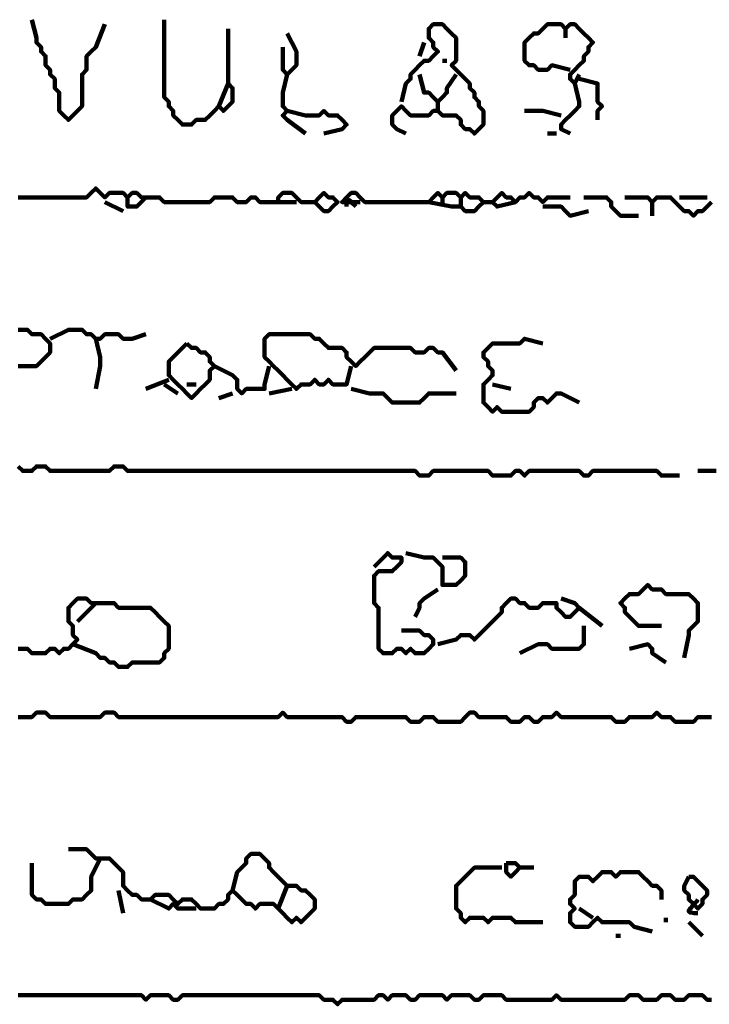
# Model space of a CAD drawing. Header units: metres. Extents: x 1959 to 4131, y 3282 to 4313.
# Tile 107 of 256: x 2379.21 to 2380.61, y 4292.47 to 4294.46. Entities that reach past the tile are written whole.
import ezdxf

# ---------------------------------------------------------------- set-up
doc = ezdxf.new("R2010")
doc.units = ezdxf.units.M
doc.layers.add('P', color=250, linetype='Continuous', lineweight=100)

msp = doc.modelspace()

# ---------------------------------------------------------------- linework, layer by layer
at = {"layer": 'P', "color": 0, "linetype": 'Continuous'}
for points in [[(2379.2354, 4294.464), (2379.2446, 4294.4271), (2379.2446, 4294.4179), (2379.2539, 4294.4086), (2379.2539, 4294.3994), (2379.2631, 4294.3902), (2379.2631, 4294.3809), (2379.2631, 4294.3717), (2379.2723, 4294.3625), (2379.2723, 4294.3533), (2379.2816, 4294.344), (2379.2816, 4294.3348), (2379.2816, 4294.3256), (2379.2908, 4294.3163), (2379.2908, 4294.3071), (2379.2908, 4294.2979), (2379.2908, 4294.2886), (2379.2908, 4294.2794), (2379.3, 4294.2702), (2379.3092, 4294.2609), (2379.3185, 4294.2702), (2379.3277, 4294.2794), (2379.3369, 4294.2886), (2379.3369, 4294.2979), (2379.3369, 4294.3071), (2379.3369, 4294.3163), (2379.3369, 4294.3256), (2379.3369, 4294.3348), (2379.3369, 4294.344), (2379.3369, 4294.3533), (2379.3462, 4294.3625), (2379.3462, 4294.3717), (2379.3462, 4294.3809), (2379.3462, 4294.3902), (2379.3554, 4294.3994), (2379.3646, 4294.4086), (2379.3831, 4294.4548)], [(2379.5031, 4294.464), (2379.5031, 4294.4271), (2379.5031, 4294.4179), (2379.5031, 4294.4086), (2379.5031, 4294.3994), (2379.5031, 4294.3902), (2379.5031, 4294.3809), (2379.5031, 4294.3717), (2379.5031, 4294.3625), (2379.5031, 4294.3533), (2379.5031, 4294.344), (2379.5031, 4294.3348), (2379.5031, 4294.3256), (2379.5031, 4294.3163), (2379.5031, 4294.3071), (2379.5123, 4294.2979), (2379.5123, 4294.2886), (2379.5216, 4294.2794), (2379.5216, 4294.2702), (2379.5308, 4294.2609), (2379.54, 4294.2517), (2379.5492, 4294.2517), (2379.5585, 4294.2517), (2379.5677, 4294.2609), (2379.5769, 4294.2609), (2379.5862, 4294.2609), (2379.5954, 4294.2702), (2379.6046, 4294.2794), (2379.6139, 4294.2886), (2379.6231, 4294.2794), (2379.6323, 4294.2886), (2379.6416, 4294.2979), (2379.6416, 4294.3071), (2379.6416, 4294.3163), (2379.6416, 4294.3256), (2379.6323, 4294.3348), (2379.6139, 4294.2886)], [(2379.6323, 4294.4456), (2379.6323, 4294.4086), (2379.6323, 4294.3994), (2379.6323, 4294.3902), (2379.6323, 4294.3809), (2379.6323, 4294.3717), (2379.6323, 4294.3625), (2379.6323, 4294.3533), (2379.6323, 4294.3348)], [(2379.9831, 4294.2979), (2379.9923, 4294.3348), (2380.0016, 4294.344), (2380.0016, 4294.3533), (2380.0108, 4294.3625), (2380.02, 4294.3717), (2380.0292, 4294.3809), (2380.0385, 4294.3809), (2380.0477, 4294.3902), (2380.0569, 4294.3994), (2380.0477, 4294.4086), (2380.0477, 4294.4179), (2380.0385, 4294.4271), (2380.0385, 4294.4363), (2380.0385, 4294.4456), (2380.0477, 4294.4548), (2380.0569, 4294.4548), (2380.0662, 4294.4548), (2380.0754, 4294.4456), (2380.0846, 4294.4363), (2380.0939, 4294.4271), (2380.0939, 4294.4179), (2380.0939, 4294.4086), (2380.0939, 4294.3994), (2380.0939, 4294.3902), (2380.0939, 4294.3809), (2380.0846, 4294.3717), (2380.0939, 4294.3625), (2380.1031, 4294.3533), (2380.1123, 4294.344), (2380.1216, 4294.3348), (2380.1216, 4294.3256), (2380.1308, 4294.3163), (2380.1308, 4294.3071), (2380.14, 4294.2979), (2380.14, 4294.2886), (2380.1492, 4294.2794), (2380.1492, 4294.2702), (2380.1492, 4294.2609), (2380.1492, 4294.2517), (2380.14, 4294.2425), (2380.1308, 4294.2333), (2380.1216, 4294.2425), (2380.1123, 4294.2425), (2380.1031, 4294.2517), (2380.1031, 4294.2609), (2380.0939, 4294.2702), (2380.0846, 4294.2702), (2380.0754, 4294.2702), (2380.0662, 4294.2702), (2380.0569, 4294.2794), (2380.0477, 4294.2794), (2380.0385, 4294.2702), (2380.0292, 4294.2702), (2380.02, 4294.2702), (2380.0108, 4294.2702), (2380.0016, 4294.2702), (2379.9923, 4294.2794), (2379.9831, 4294.2886), (2379.9739, 4294.2794), (2379.9646, 4294.2702), (2379.9646, 4294.2609), (2379.9646, 4294.2517), (2379.9739, 4294.2425), (2379.9923, 4294.2333)], [(2380.3246, 4294.3625), (2380.2877, 4294.3717), (2380.2785, 4294.3625), (2380.2692, 4294.3625), (2380.26, 4294.3625), (2380.2508, 4294.3717), (2380.2416, 4294.3717), (2380.2323, 4294.3809), (2380.2323, 4294.3902), (2380.2323, 4294.3994), (2380.2323, 4294.4086), (2380.2323, 4294.4179), (2380.2416, 4294.4271), (2380.2508, 4294.4363), (2380.26, 4294.4363), (2380.2692, 4294.4456), (2380.2785, 4294.4548), (2380.2877, 4294.4548), (2380.2969, 4294.4548), (2380.3062, 4294.4548), (2380.3154, 4294.4456), (2380.3246, 4294.4548), (2380.3339, 4294.4548), (2380.3431, 4294.4456), (2380.3523, 4294.4363), (2380.3616, 4294.4271), (2380.3708, 4294.4179), (2380.3616, 4294.4086), (2380.3616, 4294.3994), (2380.3523, 4294.3902), (2380.3523, 4294.3809), (2380.3431, 4294.3717), (2380.3339, 4294.3625), (2380.3246, 4294.3533), (2380.3246, 4294.344), (2380.3339, 4294.3348), (2380.3431, 4294.3533)], [(2380.3154, 4294.4456), (2380.3154, 4294.4271)], [(2379.7523, 4294.4363), (2379.7708, 4294.3994), (2379.7708, 4294.3902), (2379.7708, 4294.3809), (2379.7708, 4294.3717), (2379.7616, 4294.3625), (2379.7523, 4294.3533), (2379.7431, 4294.3625), (2379.7431, 4294.4086)], [(2380.0292, 4294.4179), (2380.02, 4294.3902)], [(2380.0662, 4294.3809), (2380.0754, 4294.3809)], [(2379.7523, 4294.3533), (2379.7431, 4294.3163), (2379.7431, 4294.3071), (2379.7431, 4294.2979), (2379.7431, 4294.2886), (2379.7523, 4294.2794), (2379.7431, 4294.2702), (2379.7523, 4294.2609), (2379.7892, 4294.2333)], [(2380.02, 4294.3533), (2380.0292, 4294.3163), (2380.0385, 4294.3163), (2380.0477, 4294.3071), (2380.0569, 4294.2979), (2380.0662, 4294.3071), (2380.0754, 4294.3163), (2380.0754, 4294.3256), (2380.0939, 4294.3533)], [(2380.3339, 4294.3348), (2380.3431, 4294.2979), (2380.3431, 4294.2886), (2380.3339, 4294.2794), (2380.3246, 4294.2702), (2380.3154, 4294.2609), (2380.3062, 4294.2517), (2380.3062, 4294.2425), (2380.3246, 4294.2333)], [(2380.3431, 4294.344), (2380.38, 4294.3348), (2380.38, 4294.3256), (2380.38, 4294.3163), (2380.38, 4294.3071), (2380.38, 4294.2979), (2380.3892, 4294.2886), (2380.38, 4294.2794), (2380.38, 4294.2609)], [(2380.0569, 4294.2979), (2380.0569, 4294.2794)], [(2379.7523, 4294.2794), (2379.7892, 4294.2702), (2379.7985, 4294.2702), (2379.8077, 4294.2702), (2379.8169, 4294.2702), (2379.8262, 4294.2794), (2379.8354, 4294.2702), (2379.8446, 4294.2702), (2379.8539, 4294.2702), (2379.8631, 4294.2609), (2379.8723, 4294.2517), (2379.8631, 4294.2425), (2379.8262, 4294.2333)], [(2380.2323, 4294.2794), (2380.26, 4294.2794), (2380.2692, 4294.2794), (2380.3062, 4294.2702)], [(2380.2785, 4294.2333), (2380.2969, 4294.2333)], [(2379.2077, 4294.104), (2379.2169, 4294.104), (2379.2262, 4294.104), (2379.2354, 4294.104), (2379.2446, 4294.104), (2379.2539, 4294.104), (2379.2631, 4294.104), (2379.2723, 4294.104), (2379.2816, 4294.104), (2379.2908, 4294.104), (2379.3, 4294.104), (2379.3092, 4294.104), (2379.3185, 4294.104), (2379.3277, 4294.104), (2379.3369, 4294.104), (2379.3462, 4294.104), (2379.3554, 4294.1133), (2379.3646, 4294.1225), (2379.3739, 4294.1133), (2379.3831, 4294.104), (2379.3923, 4294.1133), (2379.4016, 4294.1133), (2379.4108, 4294.1133), (2379.42, 4294.1133), (2379.4292, 4294.104), (2379.4385, 4294.1133), (2379.4477, 4294.1133), (2379.4569, 4294.104), (2379.4662, 4294.104), (2379.4754, 4294.104), (2379.4846, 4294.104), (2379.4939, 4294.104), (2379.5031, 4294.0948), (2379.5123, 4294.0948), (2379.5216, 4294.0948), (2379.5308, 4294.0948), (2379.54, 4294.0948), (2379.5492, 4294.0948), (2379.5585, 4294.0948), (2379.5677, 4294.0948), (2379.5769, 4294.0948), (2379.5862, 4294.0948), (2379.5954, 4294.0948), (2379.6046, 4294.104), (2379.6139, 4294.104), (2379.6231, 4294.104), (2379.6323, 4294.104), (2379.6416, 4294.104), (2379.6508, 4294.0948), (2379.66, 4294.0948), (2379.6692, 4294.0948), (2379.6785, 4294.104), (2379.6877, 4294.104), (2379.6969, 4294.0948), (2379.7062, 4294.0948), (2379.7154, 4294.0948), (2379.7246, 4294.0948), (2379.7339, 4294.0948), (2379.7339, 4294.104), (2379.7431, 4294.1133), (2379.7523, 4294.1133), (2379.7616, 4294.1133), (2379.7708, 4294.104), (2379.78, 4294.0948), (2379.7892, 4294.0948), (2379.7985, 4294.0948), (2379.8077, 4294.0948), (2379.8169, 4294.104), (2379.8262, 4294.1133), (2379.8354, 4294.104), (2379.8446, 4294.104), (2379.8539, 4294.0948), (2379.8446, 4294.0856), (2379.8354, 4294.0763), (2379.8262, 4294.0763), (2379.8077, 4294.0948)], [(2379.9, 4294.0948), (2379.8631, 4294.0948), (2379.8723, 4294.104), (2379.8816, 4294.1133), (2379.8908, 4294.1133), (2379.9, 4294.104), (2379.9092, 4294.0948), (2379.9185, 4294.0948), (2379.9277, 4294.0948), (2379.9369, 4294.0948), (2379.9462, 4294.0948), (2379.9554, 4294.0948), (2379.9646, 4294.0948), (2379.9739, 4294.0948), (2379.9831, 4294.0948), (2379.9923, 4294.0948), (2380.0016, 4294.0948), (2380.0108, 4294.0948), (2380.02, 4294.0948), (2380.0292, 4294.0948), (2380.0385, 4294.0948), (2380.0477, 4294.104), (2380.0569, 4294.1133), (2380.0662, 4294.104), (2380.0754, 4294.1133), (2380.0846, 4294.1133), (2380.0939, 4294.1133), (2380.1031, 4294.104), (2380.1123, 4294.1133), (2380.1216, 4294.104), (2380.1308, 4294.104), (2380.14, 4294.104), (2380.1492, 4294.0948), (2380.14, 4294.0856), (2380.1308, 4294.0763), (2380.1216, 4294.0763), (2380.1123, 4294.0763), (2380.1031, 4294.0856), (2380.0939, 4294.0856), (2380.0846, 4294.0856), (2380.0385, 4294.0948)], [(2380.2139, 4294.0948), (2380.1769, 4294.0856), (2380.1677, 4294.0948), (2380.1769, 4294.104), (2380.1862, 4294.1133), (2380.1954, 4294.104), (2380.2046, 4294.104), (2380.2139, 4294.0948), (2380.2231, 4294.104), (2380.2323, 4294.104), (2380.2416, 4294.1133), (2380.2508, 4294.104), (2380.26, 4294.104), (2380.2692, 4294.0948), (2380.2785, 4294.104), (2380.2877, 4294.104), (2380.3246, 4294.104)], [(2379.3831, 4294.0948), (2379.42, 4294.0763)], [(2379.4292, 4294.104), (2379.4292, 4294.0856), (2379.4385, 4294.0856), (2379.4477, 4294.0856), (2379.4662, 4294.104)], [(2379.7339, 4294.0948), (2379.7708, 4294.0948)], [(2379.8723, 4294.0856), (2379.8723, 4294.0902), (2379.8723, 4294.0933), (2379.8723, 4294.0979), (2379.8739, 4294.0994), (2379.8754, 4294.0994), (2379.8785, 4294.0979), (2379.8816, 4294.0948), (2379.8862, 4294.0902), (2379.8908, 4294.0856)], [(2380.0662, 4294.104), (2380.0662, 4294.0856)], [(2380.1031, 4294.104), (2380.1031, 4294.0856)], [(2380.1492, 4294.0948), (2380.1677, 4294.0948)], [(2380.3523, 4294.104), (2380.3892, 4294.104), (2380.3985, 4294.104), (2380.4077, 4294.0948), (2380.4077, 4294.0856), (2380.4169, 4294.0763), (2380.4262, 4294.0671), (2380.4354, 4294.0671), (2380.4631, 4294.0671)], [(2380.4354, 4294.104), (2380.4723, 4294.104), (2380.4816, 4294.104), (2380.4908, 4294.0948), (2380.5, 4294.104), (2380.5092, 4294.104), (2380.5185, 4294.104), (2380.5277, 4294.104), (2380.5369, 4294.0948), (2380.5462, 4294.0856), (2380.5554, 4294.0763), (2380.5646, 4294.0763), (2380.5739, 4294.0671), (2380.5831, 4294.0763), (2380.5923, 4294.0763), (2380.6016, 4294.0856), (2380.6108, 4294.0948)], [(2380.4908, 4294.0948), (2380.4908, 4294.0671)], [(2380.5462, 4294.104), (2380.5646, 4294.104), (2380.5739, 4294.104), (2380.5831, 4294.104), (2380.6016, 4294.104)], [(2380.2692, 4294.0856), (2380.3062, 4294.0856), (2380.3154, 4294.0763), (2380.3246, 4294.0671), (2380.3616, 4294.0763)], [(2379.2077, 4293.8363), (2379.2169, 4293.8363), (2379.2262, 4293.8363), (2379.2354, 4293.8271), (2379.2446, 4293.8271), (2379.2539, 4293.8271), (2379.2631, 4293.8179), (2379.2723, 4293.8086), (2379.2723, 4293.7994), (2379.2723, 4293.7902), (2379.2631, 4293.7809), (2379.2539, 4293.7717), (2379.2446, 4293.7625), (2379.2354, 4293.7625), (2379.2262, 4293.7625), (2379.2169, 4293.7625), (2379.2077, 4293.7625)], [(2379.2723, 4293.8179), (2379.3092, 4293.8363), (2379.3185, 4293.8363), (2379.3277, 4293.8363), (2379.3369, 4293.8363), (2379.3462, 4293.8271), (2379.3554, 4293.8271), (2379.3646, 4293.8179), (2379.3739, 4293.8179), (2379.3831, 4293.8271), (2379.3923, 4293.8271), (2379.4016, 4293.8271), (2379.4108, 4293.8271), (2379.42, 4293.8179), (2379.4292, 4293.8179), (2379.4385, 4293.8179), (2379.4662, 4293.8271)], [(2379.3646, 4293.8179), (2379.3739, 4293.7809), (2379.3739, 4293.7717), (2379.3739, 4293.7625), (2379.3646, 4293.7163)], [(2379.5492, 4293.8086), (2379.5585, 4293.7994), (2379.5677, 4293.7994), (2379.5769, 4293.7902), (2379.5862, 4293.7902), (2379.5954, 4293.7809), (2379.5954, 4293.7717), (2379.6046, 4293.7625), (2379.5954, 4293.7533), (2379.5954, 4293.744), (2379.5954, 4293.7348), (2379.5862, 4293.7256), (2379.5769, 4293.7163), (2379.5677, 4293.7071), (2379.5585, 4293.6979), (2379.5492, 4293.7071), (2379.54, 4293.7163), (2379.5308, 4293.7256), (2379.5216, 4293.7348), (2379.5123, 4293.744), (2379.5123, 4293.7533), (2379.5123, 4293.7625), (2379.5123, 4293.7717), (2379.5216, 4293.7809), (2379.5308, 4293.7902), (2379.5492, 4293.8086)], [(2379.8816, 4293.7625), (2379.8723, 4293.7256), (2379.8631, 4293.7256), (2379.8539, 4293.7256), (2379.8446, 4293.7256), (2379.8354, 4293.7348), (2379.8262, 4293.7256), (2379.8169, 4293.7256), (2379.8077, 4293.7348), (2379.7985, 4293.7256), (2379.7892, 4293.7256), (2379.78, 4293.7256), (2379.7708, 4293.7163), (2379.7616, 4293.7256), (2379.7523, 4293.7348), (2379.7431, 4293.744), (2379.7339, 4293.7533), (2379.7246, 4293.7625), (2379.7154, 4293.7717), (2379.7062, 4293.7809), (2379.7062, 4293.7902), (2379.7062, 4293.7994), (2379.7062, 4293.8086), (2379.7062, 4293.8179), (2379.7154, 4293.8271), (2379.7246, 4293.8271), (2379.7339, 4293.8271), (2379.7431, 4293.8271), (2379.7523, 4293.8271), (2379.7616, 4293.8271), (2379.7708, 4293.8271), (2379.78, 4293.8271), (2379.7892, 4293.8271), (2379.7985, 4293.8271), (2379.8077, 4293.8179), (2379.8169, 4293.8179), (2379.8262, 4293.8086), (2379.8354, 4293.7994), (2379.8446, 4293.7994), (2379.8539, 4293.7994), (2379.8631, 4293.7994), (2379.8723, 4293.7902), (2379.8723, 4293.7809), (2379.8816, 4293.7717), (2379.8908, 4293.7625), (2379.9, 4293.7717), (2379.9092, 4293.7809), (2379.9185, 4293.7902), (2379.9277, 4293.7994), (2379.9369, 4293.7994), (2379.9462, 4293.7994), (2379.9554, 4293.7994), (2379.9646, 4293.7994), (2379.9739, 4293.7994), (2379.9831, 4293.7994), (2379.9923, 4293.7994), (2380.0016, 4293.7994), (2380.0108, 4293.7902), (2380.02, 4293.7902), (2380.0292, 4293.7902), (2380.0385, 4293.7994), (2380.0477, 4293.7994), (2380.0569, 4293.7902), (2380.0662, 4293.7902), (2380.0939, 4293.7533)], [(2380.3431, 4293.6886), (2380.3062, 4293.7071), (2380.2969, 4293.7071), (2380.2877, 4293.6979), (2380.2785, 4293.6886), (2380.2692, 4293.6979), (2380.26, 4293.6979), (2380.2508, 4293.6886), (2380.2508, 4293.6794), (2380.2416, 4293.6702), (2380.2323, 4293.6702), (2380.2231, 4293.6702), (2380.2139, 4293.6702), (2380.2046, 4293.6702), (2380.1954, 4293.6702), (2380.1862, 4293.6702), (2380.1769, 4293.6794), (2380.1677, 4293.6702), (2380.1585, 4293.6794), (2380.1492, 4293.6886), (2380.1492, 4293.6979), (2380.1492, 4293.7071), (2380.1492, 4293.7163), (2380.1492, 4293.7256), (2380.1585, 4293.7348), (2380.1677, 4293.744), (2380.1677, 4293.7533), (2380.1585, 4293.7625), (2380.1585, 4293.7717), (2380.1492, 4293.7809), (2380.1492, 4293.7902), (2380.1585, 4293.7994), (2380.1677, 4293.8086), (2380.1769, 4293.8086), (2380.1862, 4293.8086), (2380.1954, 4293.8086), (2380.2046, 4293.8086), (2380.2139, 4293.8086), (2380.2231, 4293.8086), (2380.2323, 4293.8179), (2380.2692, 4293.8086)], [(2379.6046, 4293.7625), (2379.6416, 4293.744), (2379.6508, 4293.7348), (2379.6508, 4293.7256), (2379.6508, 4293.7163), (2379.66, 4293.7071), (2379.6692, 4293.7163), (2379.6785, 4293.7163), (2379.6877, 4293.7163), (2379.6969, 4293.7163), (2379.7062, 4293.7163), (2379.7062, 4293.7256), (2379.7154, 4293.7625)], [(2379.4662, 4293.7163), (2379.5123, 4293.7348)], [(2379.5031, 4293.7256), (2379.5308, 4293.7071)], [(2379.5492, 4293.7256), (2379.5677, 4293.7256)], [(2379.7154, 4293.7071), (2379.7616, 4293.7163)], [(2379.8816, 4293.7163), (2379.9185, 4293.7071), (2379.9277, 4293.7071), (2379.9369, 4293.7071), (2379.9462, 4293.7071), (2379.9554, 4293.6979), (2379.9646, 4293.6886), (2379.9739, 4293.6886), (2379.9831, 4293.6886), (2379.9923, 4293.6886), (2380.0016, 4293.6886), (2380.0108, 4293.6886), (2380.02, 4293.6886), (2380.0292, 4293.6979), (2380.0385, 4293.7071), (2380.0477, 4293.7071), (2380.0939, 4293.7071)], [(2380.1677, 4293.7256), (2380.2046, 4293.7163)], [(2379.6139, 4293.6979), (2379.6416, 4293.7071)], [(2379.2077, 4293.5594), (2379.2169, 4293.5502), (2379.2262, 4293.5502), (2379.2354, 4293.5502), (2379.2446, 4293.5594), (2379.2539, 4293.5594), (2379.2631, 4293.5594), (2379.2723, 4293.5502), (2379.2816, 4293.5502), (2379.2908, 4293.5502), (2379.3, 4293.5502), (2379.3092, 4293.5502), (2379.3185, 4293.5502), (2379.3277, 4293.5502), (2379.3369, 4293.5502), (2379.3462, 4293.5502), (2379.3554, 4293.5502), (2379.3646, 4293.5502), (2379.3739, 4293.5502), (2379.3831, 4293.5502), (2379.3923, 4293.5502), (2379.4016, 4293.5594), (2379.4108, 4293.5594), (2379.42, 4293.5594), (2379.4292, 4293.5502), (2379.4385, 4293.5502), (2379.4477, 4293.5502), (2379.4569, 4293.5502), (2379.4662, 4293.5502), (2379.4754, 4293.5502), (2379.4846, 4293.5502), (2379.4939, 4293.5502), (2379.5031, 4293.5502), (2379.5123, 4293.5502), (2379.5216, 4293.5502), (2379.5308, 4293.5502), (2379.54, 4293.5502), (2379.5492, 4293.5502), (2379.5585, 4293.5502), (2379.5677, 4293.5502), (2379.5769, 4293.5502), (2379.5862, 4293.5502), (2379.5954, 4293.5502), (2379.6046, 4293.5502), (2379.6139, 4293.5502), (2379.6231, 4293.5502), (2379.6323, 4293.5502), (2379.6416, 4293.5502), (2379.6508, 4293.5502), (2379.66, 4293.5502), (2379.6692, 4293.5502), (2379.6785, 4293.5502), (2379.6877, 4293.5502), (2379.6969, 4293.5502), (2379.7062, 4293.5502), (2379.7154, 4293.5502), (2379.7246, 4293.5502), (2379.7339, 4293.5502), (2379.7431, 4293.5502), (2379.7523, 4293.5502), (2379.7616, 4293.5502), (2379.7708, 4293.5502), (2379.78, 4293.5502), (2379.7892, 4293.5502), (2379.7985, 4293.5502), (2379.8077, 4293.5502), (2379.8169, 4293.5502), (2379.8262, 4293.5502), (2379.8354, 4293.5502), (2379.8446, 4293.5502), (2379.8539, 4293.5502), (2379.8631, 4293.5502), (2379.8723, 4293.5502), (2379.8816, 4293.5502), (2379.8908, 4293.5502), (2379.9, 4293.5502), (2379.9092, 4293.5502), (2379.9185, 4293.5502), (2379.9277, 4293.5502), (2379.9369, 4293.5502), (2379.9462, 4293.5502), (2379.9554, 4293.5502), (2379.9646, 4293.5502), (2379.9739, 4293.5502), (2379.9831, 4293.5502), (2379.9923, 4293.5502), (2380.0016, 4293.5502), (2380.0108, 4293.5502), (2380.02, 4293.5409), (2380.0292, 4293.5409), (2380.0385, 4293.5409), (2380.0477, 4293.5502), (2380.0569, 4293.5502), (2380.0662, 4293.5502), (2380.0754, 4293.5502), (2380.0846, 4293.5502), (2380.0939, 4293.5502), (2380.1031, 4293.5502), (2380.1123, 4293.5502), (2380.1216, 4293.5502), (2380.1308, 4293.5502), (2380.14, 4293.5502), (2380.1492, 4293.5502), (2380.1585, 4293.5502), (2380.1677, 4293.5409), (2380.1769, 4293.5409), (2380.1862, 4293.5409), (2380.1954, 4293.5409), (2380.2046, 4293.5409), (2380.2139, 4293.5502), (2380.2231, 4293.5502), (2380.2323, 4293.5409), (2380.2416, 4293.5502), (2380.2508, 4293.5502), (2380.26, 4293.5502), (2380.2692, 4293.5502), (2380.2785, 4293.5502), (2380.2877, 4293.5502), (2380.2969, 4293.5502), (2380.3062, 4293.5502), (2380.3154, 4293.5502), (2380.3246, 4293.5502), (2380.3339, 4293.5502), (2380.3431, 4293.5502), (2380.3523, 4293.5409), (2380.3616, 4293.5409), (2380.3708, 4293.5502), (2380.38, 4293.5502), (2380.3892, 4293.5502), (2380.3985, 4293.5502), (2380.4077, 4293.5502), (2380.4169, 4293.5502), (2380.4262, 4293.5502), (2380.4354, 4293.5502), (2380.4446, 4293.5502), (2380.4539, 4293.5502), (2380.4631, 4293.5502), (2380.4723, 4293.5502), (2380.4816, 4293.5502), (2380.4908, 4293.5502), (2380.5, 4293.5502), (2380.5092, 4293.5409), (2380.5462, 4293.5409)], [(2380.5831, 4293.5502), (2380.62, 4293.5502)], [(2379.9277, 4293.3563), (2379.9554, 4293.384), (2379.9646, 4293.3748), (2379.9739, 4293.3748), (2379.9831, 4293.3748), (2379.9831, 4293.3656), (2379.9739, 4293.3563), (2379.9646, 4293.3471), (2379.9554, 4293.3471), (2379.9462, 4293.3471), (2379.9369, 4293.3471), (2379.9277, 4293.3379), (2379.9277, 4293.3286), (2379.9277, 4293.3194), (2379.9277, 4293.3102), (2379.9277, 4293.3009), (2379.9277, 4293.2917), (2379.9277, 4293.2825), (2379.9369, 4293.2733), (2379.9369, 4293.264), (2379.9369, 4293.2548), (2379.9369, 4293.2456), (2379.9369, 4293.2363), (2379.9369, 4293.2271), (2379.9369, 4293.2179), (2379.9369, 4293.2086), (2379.9369, 4293.1994), (2379.9369, 4293.1902), (2379.9462, 4293.1809), (2379.9554, 4293.1809), (2379.9646, 4293.1809), (2379.9739, 4293.1902), (2379.9831, 4293.1902), (2379.9923, 4293.1809), (2380.0016, 4293.1902), (2380.0108, 4293.1809), (2380.02, 4293.1809), (2380.0292, 4293.1809), (2380.0385, 4293.1902), (2380.0477, 4293.1994), (2380.0477, 4293.2086), (2380.0385, 4293.2179), (2380.0292, 4293.2179), (2380.02, 4293.2271), (2379.9831, 4293.2271)], [(2379.9923, 4293.384), (2380.0292, 4293.3748), (2380.0385, 4293.3748), (2380.0477, 4293.3748), (2380.0569, 4293.3656), (2380.0662, 4293.3563), (2380.0662, 4293.3471), (2380.0662, 4293.3379), (2380.0662, 4293.3286), (2380.0662, 4293.3194), (2380.0754, 4293.3194), (2380.0846, 4293.3194), (2380.0939, 4293.3194), (2380.1031, 4293.3286), (2380.1123, 4293.3379), (2380.1123, 4293.3471), (2380.1123, 4293.3563), (2380.1123, 4293.3656), (2380.1031, 4293.3748), (2380.0939, 4293.3748), (2380.0662, 4293.3748)], [(2380.0108, 4293.2548), (2380.02, 4293.2733), (2380.02, 4293.2825), (2380.0292, 4293.2917), (2380.0569, 4293.3102)], [(2380.5092, 4293.2363), (2380.4723, 4293.2363), (2380.4631, 4293.2363), (2380.4539, 4293.2456), (2380.4446, 4293.2548), (2380.4354, 4293.264), (2380.4354, 4293.2733), (2380.4262, 4293.2825), (2380.4354, 4293.2917), (2380.4446, 4293.3009), (2380.4539, 4293.3009), (2380.4631, 4293.3009), (2380.4723, 4293.3102), (2380.4816, 4293.3194), (2380.4908, 4293.3102), (2380.5, 4293.3102), (2380.5092, 4293.3102), (2380.5185, 4293.3009), (2380.5277, 4293.3009), (2380.5369, 4293.3009), (2380.5462, 4293.3009), (2380.5554, 4293.3009), (2380.5646, 4293.3009), (2380.5739, 4293.2917), (2380.5831, 4293.2825), (2380.5831, 4293.2733), (2380.5831, 4293.264), (2380.5831, 4293.2548), (2380.5831, 4293.2456), (2380.5739, 4293.2363), (2380.5646, 4293.2271), (2380.5646, 4293.2179), (2380.5554, 4293.1717)], [(2379.2077, 4293.1902), (2379.2169, 4293.1902), (2379.2262, 4293.1902), (2379.2354, 4293.1809), (2379.2446, 4293.1809), (2379.2539, 4293.1809), (2379.2631, 4293.1809), (2379.2723, 4293.1902), (2379.2816, 4293.1902), (2379.2908, 4293.1809), (2379.3, 4293.1902), (2379.3092, 4293.1902), (2379.3185, 4293.1994), (2379.3277, 4293.2086), (2379.3185, 4293.2179), (2379.3185, 4293.2271), (2379.3185, 4293.2363), (2379.3092, 4293.2456), (2379.3092, 4293.2548), (2379.3092, 4293.264), (2379.3092, 4293.2733), (2379.3185, 4293.2825), (2379.3277, 4293.2917), (2379.3369, 4293.2917), (2379.3462, 4293.2917), (2379.3554, 4293.2825), (2379.3646, 4293.2825), (2379.3739, 4293.2825), (2379.3831, 4293.2825), (2379.3923, 4293.2825), (2379.4016, 4293.2825), (2379.4108, 4293.2733), (2379.42, 4293.2733), (2379.4292, 4293.2733), (2379.4385, 4293.2733), (2379.4477, 4293.2733), (2379.4569, 4293.2733), (2379.4662, 4293.2733), (2379.4754, 4293.2733), (2379.4846, 4293.264), (2379.4939, 4293.2548), (2379.5031, 4293.2456), (2379.5123, 4293.2363), (2379.5123, 4293.2271), (2379.5123, 4293.2179), (2379.5123, 4293.2086), (2379.5123, 4293.1994), (2379.5123, 4293.1902), (2379.5031, 4293.1809), (2379.5031, 4293.1717), (2379.4939, 4293.1625), (2379.4846, 4293.1625), (2379.4754, 4293.1625), (2379.4662, 4293.1625), (2379.4569, 4293.1625), (2379.4477, 4293.1625), (2379.4385, 4293.1625), (2379.4292, 4293.1533), (2379.42, 4293.1533), (2379.4108, 4293.1533), (2379.4016, 4293.1625), (2379.3923, 4293.1625), (2379.3831, 4293.1717), (2379.3739, 4293.1717), (2379.3646, 4293.1809), (2379.3185, 4293.1994)], [(2380.0569, 4293.1994), (2380.0939, 4293.2086), (2380.1031, 4293.2179), (2380.1123, 4293.2179), (2380.1216, 4293.2179), (2380.1308, 4293.2086), (2380.14, 4293.2179), (2380.1492, 4293.2271), (2380.1585, 4293.2363), (2380.1677, 4293.2456), (2380.1769, 4293.2548), (2380.1862, 4293.264), (2380.1862, 4293.2733), (2380.1954, 4293.2825), (2380.2046, 4293.2917), (2380.2139, 4293.2917), (2380.2231, 4293.2825), (2380.2323, 4293.2825), (2380.2416, 4293.2733), (2380.2508, 4293.2733), (2380.26, 4293.2733), (2380.2692, 4293.2825), (2380.2785, 4293.2825), (2380.2877, 4293.2825), (2380.2969, 4293.2825), (2380.2969, 4293.2733), (2380.3062, 4293.264), (2380.3154, 4293.2548), (2380.3246, 4293.2548), (2380.3339, 4293.264), (2380.3431, 4293.2733), (2380.3339, 4293.2825), (2380.3062, 4293.2917)], [(2379.3646, 4293.2825), (2379.3277, 4293.2456)], [(2380.3431, 4293.2733), (2380.3892, 4293.2363)], [(2380.3523, 4293.2363), (2380.3523, 4293.1994), (2380.3431, 4293.1902), (2380.3339, 4293.1902), (2380.3246, 4293.1902), (2380.3154, 4293.1902), (2380.3062, 4293.1902), (2380.2969, 4293.1902), (2380.2877, 4293.1902), (2380.2785, 4293.1994), (2380.2692, 4293.1994), (2380.26, 4293.1994), (2380.2231, 4293.1809)], [(2380.4446, 4293.1902), (2380.4816, 4293.1994), (2380.4908, 4293.1902), (2380.4908, 4293.1809), (2380.5185, 4293.1625)], [(2379.2077, 4293.0517), (2379.2169, 4293.0517), (2379.2262, 4293.0517), (2379.2354, 4293.0517), (2379.2446, 4293.0609), (2379.2539, 4293.0609), (2379.2631, 4293.0609), (2379.2723, 4293.0517), (2379.2816, 4293.0517), (2379.2908, 4293.0517), (2379.3, 4293.0517), (2379.3092, 4293.0517), (2379.3185, 4293.0517), (2379.3277, 4293.0517), (2379.3369, 4293.0517), (2379.3462, 4293.0517), (2379.3554, 4293.0517), (2379.3646, 4293.0517), (2379.3739, 4293.0517), (2379.3831, 4293.0609), (2379.3923, 4293.0609), (2379.4016, 4293.0609), (2379.4108, 4293.0517), (2379.42, 4293.0517), (2379.4292, 4293.0517), (2379.4385, 4293.0517), (2379.4477, 4293.0517), (2379.4569, 4293.0517), (2379.4662, 4293.0517), (2379.4754, 4293.0517), (2379.4846, 4293.0517), (2379.4939, 4293.0517), (2379.5031, 4293.0517), (2379.5123, 4293.0517), (2379.5216, 4293.0517), (2379.5308, 4293.0517), (2379.54, 4293.0517), (2379.5492, 4293.0517), (2379.5585, 4293.0517), (2379.5677, 4293.0517), (2379.5769, 4293.0517), (2379.5862, 4293.0517), (2379.5954, 4293.0517), (2379.6046, 4293.0517), (2379.6139, 4293.0517), (2379.6231, 4293.0517), (2379.6323, 4293.0517), (2379.6416, 4293.0517), (2379.6508, 4293.0517), (2379.66, 4293.0517), (2379.6692, 4293.0517), (2379.6785, 4293.0517), (2379.6877, 4293.0517), (2379.6969, 4293.0517), (2379.7062, 4293.0517), (2379.7154, 4293.0517), (2379.7246, 4293.0517), (2379.7339, 4293.0517), (2379.7431, 4293.0609), (2379.7523, 4293.0517), (2379.7616, 4293.0517), (2379.7708, 4293.0517), (2379.78, 4293.0517), (2379.7892, 4293.0517), (2379.7985, 4293.0517), (2379.8077, 4293.0517), (2379.8169, 4293.0517), (2379.8262, 4293.0517), (2379.8354, 4293.0517), (2379.8446, 4293.0517), (2379.8539, 4293.0517), (2379.8631, 4293.0517), (2379.8723, 4293.0425), (2379.8816, 4293.0425), (2379.8908, 4293.0517), (2379.9, 4293.0517), (2379.9092, 4293.0517), (2379.9185, 4293.0517), (2379.9277, 4293.0517), (2379.9369, 4293.0517), (2379.9462, 4293.0517), (2379.9554, 4293.0517), (2379.9646, 4293.0517), (2379.9739, 4293.0517), (2379.9831, 4293.0517), (2379.9923, 4293.0517), (2380.0016, 4293.0425), (2380.0108, 4293.0425), (2380.02, 4293.0425), (2380.0292, 4293.0517), (2380.0385, 4293.0517), (2380.0477, 4293.0517), (2380.0569, 4293.0425), (2380.0662, 4293.0425), (2380.0754, 4293.0425), (2380.0846, 4293.0425), (2380.0939, 4293.0425), (2380.1031, 4293.0425), (2380.1123, 4293.0517), (2380.1216, 4293.0609), (2380.1308, 4293.0609), (2380.14, 4293.0517), (2380.1492, 4293.0517), (2380.1585, 4293.0517), (2380.1677, 4293.0517), (2380.1769, 4293.0517), (2380.1862, 4293.0517), (2380.1954, 4293.0517), (2380.2046, 4293.0425), (2380.2139, 4293.0425), (2380.2231, 4293.0425), (2380.2323, 4293.0517), (2380.2416, 4293.0517), (2380.2508, 4293.0425), (2380.26, 4293.0425), (2380.2692, 4293.0517), (2380.2785, 4293.0517), (2380.2877, 4293.0517), (2380.2969, 4293.0609), (2380.3062, 4293.0517), (2380.3154, 4293.0517), (2380.3246, 4293.0517), (2380.3339, 4293.0517), (2380.3431, 4293.0517), (2380.3523, 4293.0517), (2380.3616, 4293.0517), (2380.3708, 4293.0517), (2380.38, 4293.0517), (2380.3892, 4293.0517), (2380.3985, 4293.0517), (2380.4077, 4293.0517), (2380.4169, 4293.0425), (2380.4262, 4293.0425), (2380.4354, 4293.0425), (2380.4446, 4293.0517), (2380.4539, 4293.0517), (2380.4631, 4293.0517), (2380.4723, 4293.0517), (2380.4816, 4293.0517), (2380.4908, 4293.0517), (2380.5, 4293.0609), (2380.5092, 4293.0517), (2380.5185, 4293.0517), (2380.5277, 4293.0517), (2380.5369, 4293.0425), (2380.5462, 4293.0425), (2380.5554, 4293.0425), (2380.5646, 4293.0425), (2380.5739, 4293.0425), (2380.5831, 4293.0517), (2380.5923, 4293.0517), (2380.6016, 4293.0517), (2380.6108, 4293.0517)], [(2379.3092, 4292.784), (2379.3462, 4292.784), (2379.3554, 4292.7748), (2379.3646, 4292.7656), (2379.3739, 4292.7656), (2379.3831, 4292.7656), (2379.3923, 4292.7656), (2379.4016, 4292.7563), (2379.4108, 4292.7471), (2379.42, 4292.7379), (2379.42, 4292.7286), (2379.42, 4292.7194), (2379.42, 4292.7102), (2379.4292, 4292.7009), (2379.4385, 4292.6917), (2379.4477, 4292.6917), (2379.4569, 4292.6825), (2379.4662, 4292.6825), (2379.4754, 4292.6825), (2379.4846, 4292.6917), (2379.4939, 4292.6917), (2379.5031, 4292.6917), (2379.5123, 4292.6917), (2379.5216, 4292.6825), (2379.5308, 4292.6733), (2379.54, 4292.6825), (2379.5492, 4292.6825), (2379.5585, 4292.6825), (2379.5677, 4292.6733), (2379.5769, 4292.664), (2379.5862, 4292.664), (2379.5954, 4292.664), (2379.6046, 4292.664), (2379.6139, 4292.6733), (2379.6231, 4292.6733), (2379.6323, 4292.6825), (2379.6323, 4292.6917), (2379.6416, 4292.7009), (2379.6508, 4292.6917), (2379.66, 4292.6825), (2379.6692, 4292.6733), (2379.6785, 4292.6733), (2379.6877, 4292.664), (2379.6969, 4292.6733), (2379.7062, 4292.6733), (2379.7154, 4292.6733), (2379.7246, 4292.6733), (2379.7339, 4292.664), (2379.7431, 4292.6548), (2379.7523, 4292.6456), (2379.7616, 4292.6363), (2379.7708, 4292.6456), (2379.78, 4292.6363), (2379.7892, 4292.6456), (2379.7985, 4292.6548), (2379.8077, 4292.664), (2379.8077, 4292.6733), (2379.8077, 4292.6825), (2379.7985, 4292.6917), (2379.7892, 4292.7009), (2379.78, 4292.7009), (2379.7708, 4292.7102), (2379.7616, 4292.7102), (2379.7523, 4292.7102), (2379.7339, 4292.664)], [(2379.6416, 4292.7009), (2379.6508, 4292.7379), (2379.66, 4292.7471), (2379.6692, 4292.7563), (2379.6692, 4292.7656), (2379.6785, 4292.7748), (2379.6877, 4292.7748), (2379.6969, 4292.7748), (2379.7062, 4292.7656), (2379.7154, 4292.7563), (2379.7154, 4292.7471), (2379.7246, 4292.7379), (2379.7523, 4292.7102)], [(2379.3739, 4292.7656), (2379.3554, 4292.7286), (2379.3554, 4292.7194), (2379.3554, 4292.7102), (2379.3554, 4292.7009), (2379.3462, 4292.6917), (2379.3369, 4292.6825), (2379.3277, 4292.6825), (2379.3185, 4292.6825), (2379.3092, 4292.6733), (2379.3, 4292.6733), (2379.2908, 4292.6733), (2379.2816, 4292.6733), (2379.2723, 4292.6733), (2379.2631, 4292.6733), (2379.2539, 4292.6825), (2379.2446, 4292.6825), (2379.2354, 4292.6917), (2379.2354, 4292.7009), (2379.2354, 4292.7102), (2379.2354, 4292.7563)], [(2380.1954, 4292.7563), (2380.2046, 4292.7563), (2380.2139, 4292.7563), (2380.2231, 4292.7471), (2380.2139, 4292.7379), (2380.2046, 4292.7286), (2380.1954, 4292.7379), (2380.1954, 4292.7563)], [(2380.2692, 4292.6363), (2380.2323, 4292.6363), (2380.2231, 4292.6363), (2380.2139, 4292.6363), (2380.2046, 4292.6456), (2380.1954, 4292.6456), (2380.1862, 4292.6456), (2380.1769, 4292.6456), (2380.1677, 4292.6456), (2380.1585, 4292.6363), (2380.1492, 4292.6456), (2380.14, 4292.6456), (2380.1308, 4292.6456), (2380.1216, 4292.6456), (2380.1123, 4292.6363), (2380.1031, 4292.6456), (2380.1031, 4292.6548), (2380.0939, 4292.664), (2380.0939, 4292.6733), (2380.0939, 4292.6825), (2380.0939, 4292.6917), (2380.0939, 4292.7009), (2380.0939, 4292.7102), (2380.1031, 4292.7194), (2380.1123, 4292.7286), (2380.1216, 4292.7379), (2380.1308, 4292.7471), (2380.14, 4292.7471), (2380.1862, 4292.7471)], [(2380.2231, 4292.7471), (2380.2508, 4292.7471)], [(2380.4908, 4292.6179), (2380.4539, 4292.6271), (2380.4446, 4292.6363), (2380.4354, 4292.6363), (2380.4262, 4292.6363), (2380.4169, 4292.6363), (2380.4077, 4292.6363), (2380.3985, 4292.6363), (2380.3892, 4292.6363), (2380.38, 4292.6456), (2380.3708, 4292.6363), (2380.3616, 4292.6271), (2380.3523, 4292.6271), (2380.3431, 4292.6271), (2380.3339, 4292.6271), (2380.3246, 4292.6363), (2380.3246, 4292.6456), (2380.3246, 4292.6548), (2380.3339, 4292.664), (2380.3246, 4292.6733), (2380.3246, 4292.6825), (2380.3339, 4292.6917), (2380.3339, 4292.7009), (2380.3339, 4292.7102), (2380.3339, 4292.7194), (2380.3431, 4292.7286), (2380.3523, 4292.7286), (2380.3616, 4292.7286), (2380.3708, 4292.7194), (2380.38, 4292.7286), (2380.3892, 4292.7379), (2380.3985, 4292.7379), (2380.4077, 4292.7379), (2380.4169, 4292.7286), (2380.4262, 4292.7379), (2380.4354, 4292.7379), (2380.4446, 4292.7379), (2380.4539, 4292.7379), (2380.4631, 4292.7379), (2380.4723, 4292.7286), (2380.4816, 4292.7194), (2380.4908, 4292.7102), (2380.5, 4292.7102), (2380.5092, 4292.7009), (2380.5092, 4292.6825)], [(2380.5646, 4292.7286), (2380.5739, 4292.7286), (2380.5831, 4292.7194), (2380.5923, 4292.7102), (2380.6016, 4292.7009), (2380.6016, 4292.6917), (2380.5923, 4292.6825), (2380.5923, 4292.6733), (2380.5831, 4292.664), (2380.5739, 4292.6733), (2380.5646, 4292.6825), (2380.5646, 4292.6917), (2380.5554, 4292.7009), (2380.5554, 4292.7102), (2380.5646, 4292.7286)], [(2379.4108, 4292.7009), (2379.42, 4292.6548)], [(2379.4754, 4292.6825), (2379.5123, 4292.664), (2379.5216, 4292.6733), (2379.5308, 4292.664), (2379.5677, 4292.664)], [(2380.5831, 4292.6825), (2380.58, 4292.6779), (2380.5754, 4292.6748), (2380.5723, 4292.6702), (2380.5708, 4292.6671), (2380.5662, 4292.6625), (2380.5646, 4292.6594), (2380.5662, 4292.6563), (2380.5692, 4292.6563), (2380.5754, 4292.6548), (2380.5785, 4292.6548), (2380.5831, 4292.6548)], [(2380.3431, 4292.664), (2380.3708, 4292.6456)], [(2380.5185, 4292.6456), (2380.5185, 4292.6363)], [(2380.5646, 4292.6363), (2380.5923, 4292.6086)], [(2380.4169, 4292.6086), (2380.4262, 4292.6086)], [(2379.2077, 4292.4886), (2379.2169, 4292.4886), (2379.2262, 4292.4886), (2379.2354, 4292.4886), (2379.2446, 4292.4886), (2379.2539, 4292.4886), (2379.2631, 4292.4886), (2379.2723, 4292.4886), (2379.2816, 4292.4886), (2379.2908, 4292.4886), (2379.3, 4292.4886), (2379.3092, 4292.4886), (2379.3185, 4292.4886), (2379.3277, 4292.4886), (2379.3369, 4292.4886), (2379.3462, 4292.4886), (2379.3554, 4292.4886), (2379.3646, 4292.4886), (2379.3739, 4292.4886), (2379.3831, 4292.4886), (2379.3923, 4292.4886), (2379.4016, 4292.4886), (2379.4108, 4292.4886), (2379.42, 4292.4886), (2379.4292, 4292.4886), (2379.4385, 4292.4886), (2379.4477, 4292.4886), (2379.4569, 4292.4886), (2379.4662, 4292.4794), (2379.4754, 4292.4886), (2379.4846, 4292.4886), (2379.4939, 4292.4886), (2379.5031, 4292.4886), (2379.5123, 4292.4886), (2379.5216, 4292.4794), (2379.5308, 4292.4794), (2379.54, 4292.4886), (2379.5492, 4292.4886), (2379.5585, 4292.4886), (2379.5677, 4292.4886), (2379.5769, 4292.4886), (2379.5862, 4292.4886), (2379.5954, 4292.4886), (2379.6046, 4292.4886), (2379.6139, 4292.4886), (2379.6231, 4292.4886), (2379.6323, 4292.4886), (2379.6416, 4292.4886), (2379.6508, 4292.4886), (2379.66, 4292.4886), (2379.6692, 4292.4886), (2379.6785, 4292.4886), (2379.6877, 4292.4886), (2379.6969, 4292.4886), (2379.7062, 4292.4886), (2379.7154, 4292.4886), (2379.7246, 4292.4886), (2379.7339, 4292.4886), (2379.7431, 4292.4886), (2379.7523, 4292.4886), (2379.7616, 4292.4886), (2379.7708, 4292.4886), (2379.78, 4292.4886), (2379.7892, 4292.4886), (2379.7985, 4292.4886), (2379.8077, 4292.4886), (2379.8169, 4292.4886), (2379.8262, 4292.4794), (2379.8354, 4292.4794), (2379.8446, 4292.4794), (2379.8539, 4292.4702), (2379.8631, 4292.4794), (2379.8723, 4292.4794), (2379.8816, 4292.4794), (2379.8908, 4292.4794), (2379.9, 4292.4794), (2379.9092, 4292.4794), (2379.9185, 4292.4794), (2379.9277, 4292.4794), (2379.9369, 4292.4886), (2379.9462, 4292.4886), (2379.9554, 4292.4794), (2379.9646, 4292.4886), (2379.9739, 4292.4886), (2379.9831, 4292.4886), (2379.9923, 4292.4886), (2380.0016, 4292.4794), (2380.0108, 4292.4794), (2380.02, 4292.4886), (2380.0292, 4292.4886), (2380.0385, 4292.4886), (2380.0477, 4292.4886), (2380.0569, 4292.4886), (2380.0662, 4292.4886), (2380.0754, 4292.4794), (2380.0846, 4292.4886), (2380.0939, 4292.4886), (2380.1031, 4292.4886), (2380.1123, 4292.4886), (2380.1216, 4292.4886), (2380.1308, 4292.4794), (2380.14, 4292.4794), (2380.1492, 4292.4886), (2380.1585, 4292.4886), (2380.1677, 4292.4886), (2380.1769, 4292.4886), (2380.1862, 4292.4886), (2380.1954, 4292.4794), (2380.2046, 4292.4794), (2380.2139, 4292.4794), (2380.2231, 4292.4794), (2380.2323, 4292.4794), (2380.2416, 4292.4794), (2380.2508, 4292.4794), (2380.26, 4292.4794), (2380.2692, 4292.4794), (2380.2785, 4292.4794), (2380.2877, 4292.4794), (2380.2969, 4292.4886), (2380.3062, 4292.4794), (2380.3154, 4292.4794), (2380.3246, 4292.4794), (2380.3339, 4292.4794), (2380.3431, 4292.4794), (2380.3523, 4292.4794), (2380.3616, 4292.4794), (2380.3708, 4292.4794), (2380.38, 4292.4794), (2380.3892, 4292.4794), (2380.3985, 4292.4794), (2380.4077, 4292.4794), (2380.4169, 4292.4794), (2380.4262, 4292.4794), (2380.4354, 4292.4794), (2380.4446, 4292.4886), (2380.4539, 4292.4886), (2380.4631, 4292.4886), (2380.4723, 4292.4794), (2380.4816, 4292.4794), (2380.4908, 4292.4794), (2380.5, 4292.4794), (2380.5092, 4292.4886), (2380.5185, 4292.4886), (2380.5277, 4292.4886), (2380.5369, 4292.4794), (2380.5462, 4292.4794), (2380.5554, 4292.4794), (2380.5646, 4292.4886), (2380.5739, 4292.4886), (2380.5831, 4292.4886), (2380.5923, 4292.4886), (2380.6016, 4292.4794), (2380.6108, 4292.4794)]]:
    msp.add_lwpolyline(points, dxfattribs=at)

doc.saveas('drawing.dxf')
